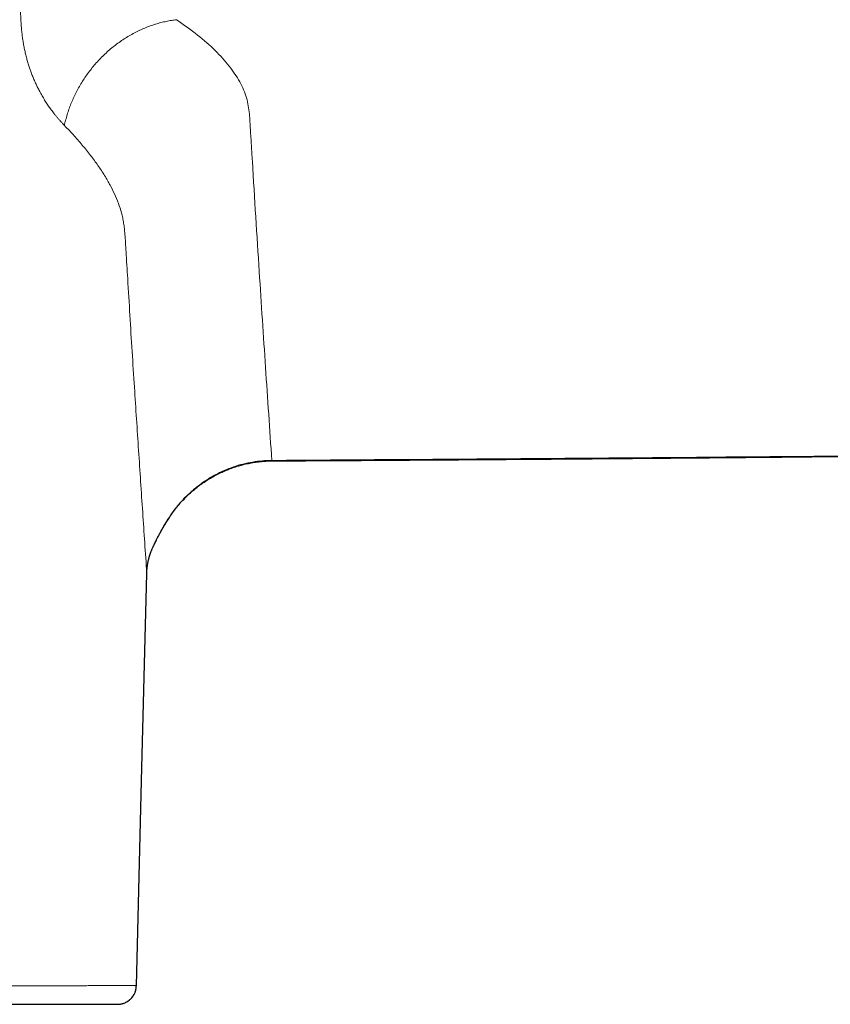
# Model space of a CAD drawing. Header units: millimetres. Extents: x 8 to 727, y 12 to 427.
# Tile 70 of 91: x 396 to 422, y 334 to 365. Entities that reach past the tile are written whole.
import ezdxf

# ---------------------------------------------------------------- set-up
doc = ezdxf.new("R2010")
doc.units = ezdxf.units.MM

msp = doc.modelspace()

# ---------------------------------------------------------------- linework, layer by layer
at = {"color": 252, "linetype": 'Continuous', "lineweight": 0}
for p, q in [((400.222, 347.504), (400.222, 347.519)), ((399.888, 334.315), (399.887, 334.312))]:
    msp.add_line(p, q, dxfattribs=at)
at = {"color": 7, "linetype": 'Continuous', "lineweight": 30}
for p, q in [((399.887, 334.312), (399.887, 334.31)), ((399.286, 333.725), (399.301, 333.726))]:
    msp.add_line(p, q, dxfattribs=at)
at = {"color": 252, "linetype": 'Continuous', "lineweight": 0, "flags": 128}
for points in [[(404.222, 351.101), (404.222, 351.1), (404.221, 351.101), (404.221, 351.104), (404.221, 351.11), (404.221, 351.118)], [(400.222, 347.519), (400.055, 340.922), (399.888, 334.325)]]:
    msp.add_lwpolyline(points, dxfattribs=at)
at = {"color": 7, "linetype": 'Continuous', "lineweight": 30, "flags": 128}
msp.add_lwpolyline([(399.888, 334.312), (400.054, 340.867), (400.222, 347.504)], dxfattribs=at)
at = {"color": 252, "linetype": 'Continuous', "lineweight": 0}
for centre, radius, start, end in [((401.057, 349.463), 0.0683, 232.9841, 239.2248), ((400.078, 348.51), 0.379, 335.3531, 346.3903)]:
    msp.add_arc(centre, radius, start, end, dxfattribs=at)
for points, knots in [([(404.221, 351.118), (409.218, 351.152), (419.211, 351.219), (434.2, 351.384), (444.716, 351.537), (450.759, 351.634), (452.332, 351.658), (453.909, 351.687), (455.302, 351.705), (456.509, 351.776), (457.524, 351.881), (458.535, 352.041), (459.537, 352.246), (460.571, 352.506), (461.634, 352.83), (462.72, 353.226), (463.783, 353.678), (464.821, 354.186), (465.832, 354.747), (466.812, 355.36), (467.759, 356.024), (468.671, 356.736), (469.545, 357.495), (470.377, 358.299), (471.167, 359.148), (471.912, 360.037), (472.609, 360.963), (473.256, 361.923), (473.85, 362.915), (474.39, 363.938), (474.878, 364.99), (475.311, 366.067), (475.688, 367.164), (476.005, 368.277), (476.261, 369.404), (476.458, 370.544), (476.596, 371.694), (476.673, 372.851), (476.688, 374.01), (476.643, 375.167), (476.538, 376.317), (476.371, 377.459), (476.155, 378.556), (475.966, 379.264), (475.876, 379.601)], [0, 0, 0, 0, 0.16478, 0.329562, 0.49434, 0.511618, 0.528887, 0.546203, 0.563658, 0.574818, 0.586052, 0.597302, 0.608555, 0.619768, 0.632469, 0.645167, 0.657865, 0.670565, 0.683266, 0.69597, 0.708677, 0.721386, 0.7341, 0.746819, 0.759554, 0.772303, 0.785049, 0.797774, 0.810461, 0.823159, 0.835908, 0.848675, 0.861428, 0.874135, 0.886823, 0.899535, 0.912264, 0.925007, 0.937758, 0.950479, 0.963156, 0.975826, 0.988522, 1, 1, 1, 1]), ([(396.637, 368.521), (396.625, 368.479), (396.601, 368.392), (396.566, 368.259), (396.53, 368.118), (396.494, 367.971), (396.458, 367.817), (396.422, 367.657), (396.388, 367.489), (396.359, 367.343), (396.337, 367.22), (396.32, 367.124), (396.305, 367.03), (396.291, 366.938), (396.278, 366.851), (396.266, 366.766), (396.254, 366.676), (396.243, 366.581), (396.232, 366.482), (396.223, 366.39), (396.216, 366.316), (396.212, 366.261), (396.209, 366.221), (396.206, 366.182), (396.203, 366.146), (396.201, 366.11), (396.198, 366.068), (396.194, 365.991), (396.189, 365.88), (396.185, 365.731), (396.184, 365.575), (396.187, 365.411), (396.192, 365.246), (396.202, 365.08), (396.215, 364.916), (396.231, 364.757), (396.252, 364.6), (396.276, 364.446), (396.304, 364.296), (396.336, 364.151), (396.371, 364.008), (396.409, 363.87), (396.449, 363.737), (396.491, 363.61), (396.537, 363.484), (396.586, 363.36), (396.639, 363.238), (396.693, 363.119), (396.751, 363.002), (396.818, 362.874), (396.893, 362.741), (396.976, 362.605), (397.06, 362.477), (397.147, 362.353), (397.225, 362.248), (397.294, 362.16), (397.352, 362.089), (397.411, 362.02), (397.469, 361.954), (397.528, 361.89), (397.566, 361.85), (397.586, 361.83)], [0, 0, 0, 0, 0.014732, 0.030247, 0.046555, 0.063664, 0.08158, 0.100312, 0.119863, 0.140238, 0.151617, 0.163121, 0.174256, 0.185019, 0.195403, 0.205405, 0.215021, 0.227603, 0.23944, 0.250522, 0.26084, 0.265882, 0.270714, 0.275335, 0.279746, 0.283945, 0.28865, 0.294913, 0.31215, 0.329403, 0.349952, 0.3705, 0.391032, 0.413, 0.434481, 0.455022, 0.476216, 0.498036, 0.51839, 0.53919, 0.560341, 0.581317, 0.601552, 0.62157, 0.641381, 0.662939, 0.684007, 0.704689, 0.726105, 0.748233, 0.777379, 0.805177, 0.832718, 0.860881, 0.889694, 0.908234, 0.926603, 0.944913, 0.963359, 0.981724, 1, 1, 1, 1]), ([(401.175, 365.209), (401.12, 365.202), (401.009, 365.187), (400.842, 365.155), (400.673, 365.116), (400.504, 365.067), (400.333, 365.01), (400.163, 364.944), (399.994, 364.87), (399.826, 364.786), (399.66, 364.694), (399.496, 364.594), (399.336, 364.485), (399.18, 364.368), (399.028, 364.243), (398.882, 364.111), (398.741, 363.973), (398.607, 363.828), (398.479, 363.678), (398.358, 363.522), (398.245, 363.362), (398.139, 363.198), (398.041, 363.032), (397.951, 362.862), (397.87, 362.691), (397.797, 362.519), (397.732, 362.346), (397.675, 362.173), (397.626, 362.001), (397.599, 361.887), (397.586, 361.83)], [0, 0, 0, 0, 0.033362, 0.067211, 0.101522, 0.136269, 0.171422, 0.206947, 0.242811, 0.278976, 0.315404, 0.352053, 0.388881, 0.425845, 0.4629, 0.5, 0.5371, 0.574155, 0.611119, 0.647947, 0.684596, 0.721024, 0.757189, 0.793053, 0.828578, 0.863731, 0.898478, 0.932789, 0.966638, 1, 1, 1, 1]), ([(401.175, 365.209), (401.405, 365.046), (401.864, 364.722), (402.423, 364.226), (402.877, 363.725), (403.214, 363.219), (403.435, 362.71), (403.512, 362.199), (403.535, 361.692), (403.568, 361.187), (403.66, 359.653), (403.81, 357.261), (404.021, 354.073), (404.154, 352.103), (404.221, 351.118)], [0, 0, 0, 0, 0.03497, 0.069715, 0.10435, 0.139003, 0.173819, 0.208305, 0.242894, 0.277471, 0.312046, 0.559005, 0.779504, 1, 1, 1, 1]), ([(397.586, 361.83), (397.693, 361.717), (397.906, 361.493), (398.195, 361.16), (398.458, 360.831), (398.694, 360.506), (398.9, 360.187), (399.078, 359.874), (399.226, 359.566), (399.346, 359.259), (399.424, 358.998), (399.47, 358.784), (399.496, 358.608), (399.515, 358.441), (399.529, 358.279), (399.54, 358.119), (399.549, 357.96), (399.563, 357.71), (399.585, 357.363), (399.627, 356.679), (399.682, 355.754), (399.752, 354.599), (399.847, 353.153), (399.96, 351.433), (400.091, 349.452), (400.178, 348.163), (400.222, 347.519)], [0, 0, 0, 0, 0.017984, 0.035786, 0.053432, 0.070951, 0.088372, 0.105417, 0.122416, 0.139311, 0.156168, 0.165824, 0.175553, 0.18578, 0.19653, 0.207652, 0.218995, 0.230404, 0.261569, 0.292772, 0.377407, 0.46215, 0.546787, 0.697851, 0.848911, 1, 1, 1, 1]), ([(401.016, 349.408), (401.066, 349.477), (401.164, 349.613), (401.326, 349.804), (401.495, 349.981), (401.651, 350.127), (401.791, 350.245), (401.913, 350.339), (402.035, 350.427), (402.159, 350.509), (402.283, 350.585), (402.459, 350.685), (402.694, 350.799), (402.993, 350.915), (403.297, 351.005), (403.605, 351.069), (403.913, 351.11), (404.119, 351.116), (404.221, 351.118)], [0, 0, 0, 0, 0.067413, 0.133602, 0.198451, 0.261857, 0.303284, 0.344006, 0.384002, 0.423255, 0.461748, 0.49947, 0.58449, 0.669193, 0.753328, 0.836655, 0.918947, 1, 1, 1, 1]), ([(401.016, 349.408), (400.985, 349.363), (400.922, 349.271), (400.844, 349.147), (400.779, 349.04), (400.726, 348.949), (400.676, 348.861), (400.63, 348.777), (400.587, 348.696), (400.547, 348.62), (400.51, 348.548), (400.476, 348.48), (400.457, 348.441), (400.447, 348.421)], [0, 0, 0, 0, 0.125299, 0.250132, 0.333192, 0.416205, 0.499315, 0.580245, 0.661706, 0.744004, 0.827514, 0.912678, 1, 1, 1, 1]), ([(400.222, 347.519), (400.224, 347.562), (400.228, 347.649), (400.244, 347.779), (400.268, 347.909), (400.3, 348.038), (400.34, 348.166), (400.389, 348.294), (400.428, 348.379), (400.447, 348.421)], [0, 0, 0, 0, 0.1433675, 0.2863471, 0.4290653, 0.5716529, 0.714245, 0.85698, 1, 1, 1, 1]), ([(399.888, 334.325), (399.86, 334.325), (399.804, 334.325), (399.719, 334.325), (399.656, 334.325), (399.615, 334.325), (399.59, 334.325), (399.56, 334.325), (399.547, 334.325), (399.53, 334.325), (399.515, 334.325), (399.494, 334.325), (399.465, 334.324), (399.423, 334.324), (399.371, 334.324), (399.308, 334.323), (399.237, 334.323), (399.155, 334.323), (399.063, 334.323), (398.955, 334.323), (398.829, 334.322), (398.684, 334.322), (398.526, 334.322), (398.354, 334.321), (398.17, 334.321), (397.973, 334.321), (397.769, 334.321), (397.558, 334.32), (397.344, 334.32), (397.118, 334.32), (396.882, 334.32), (396.635, 334.32), (396.369, 334.319), (396.085, 334.319), (395.782, 334.319), (395.468, 334.319), (395.144, 334.318), (394.809, 334.318), (394.464, 334.318), (394.119, 334.318), (393.774, 334.318), (393.43, 334.317), (393.078, 334.317), (392.718, 334.317), (392.348, 334.317), (392.06, 334.317), (391.893, 334.317), (391.855, 334.317)], [0, 0, 0, 0, 0.121854, 0.243698, 0.36553, 0.405738, 0.445955, 0.48619, 0.526407, 0.538274, 0.550221, 0.562278, 0.574468, 0.5867, 0.59894, 0.610492, 0.62206, 0.633645, 0.645252, 0.656884, 0.670533, 0.684144, 0.697724, 0.71128, 0.72482, 0.73835, 0.751878, 0.764283, 0.776698, 0.789129, 0.801581, 0.814059, 0.82657, 0.840228, 0.853846, 0.867432, 0.880992, 0.894534, 0.908064, 0.92159, 0.933992, 0.946403, 0.958829, 0.971274, 0.983746, 0.99625, 1, 1, 1, 1]), ([(399.301, 333.726), (399.316, 333.726), (399.351, 333.727), (399.405, 333.736), (399.463, 333.751), (399.519, 333.771), (399.573, 333.797), (399.623, 333.827), (399.671, 333.863), (399.719, 333.907), (399.766, 333.961), (399.81, 334.027), (399.844, 334.097), (399.869, 334.171), (399.885, 334.247), (399.887, 334.299), (399.888, 334.325)], [0, 0, 0, 0, 0.047831, 0.111606, 0.175171, 0.238491, 0.302008, 0.365718, 0.429031, 0.492234, 0.577136, 0.661619, 0.746016, 0.830749, 0.915365, 1, 1, 1, 1])]:
    msp.add_open_spline(points, degree=3, knots=knots, dxfattribs=at)
at = {"color": 7, "linetype": 'Continuous', "lineweight": 30}
for points, knots in [([(404.222, 351.102), (404.383, 351.103), (404.703, 351.105), (405.177, 351.107), (405.641, 351.11), (406.096, 351.113), (406.541, 351.116), (406.968, 351.118), (407.378, 351.121), (407.77, 351.124), (408.154, 351.126), (408.529, 351.129), (408.896, 351.131), (409.253, 351.133), (409.602, 351.136), (409.942, 351.138), (410.274, 351.141), (410.595, 351.143), (410.905, 351.145), (411.205, 351.147), (411.497, 351.149), (411.782, 351.151), (412.06, 351.154), (412.331, 351.156), (412.593, 351.158), (412.847, 351.159), (413.09, 351.161), (413.324, 351.163), (413.547, 351.165), (413.762, 351.167), (413.971, 351.168), (414.172, 351.17), (414.371, 351.171), (414.567, 351.173), (414.764, 351.175), (414.961, 351.176), (415.159, 351.178), (415.56, 351.181), (416.168, 351.186), (416.984, 351.193), (417.807, 351.2), (418.638, 351.208), (419.476, 351.215), (420.318, 351.223), (422.639, 351.245), (426.436, 351.284), (431.711, 351.344), (436.985, 351.411), (441.054, 351.468), (443.917, 351.51), (445.574, 351.535), (447.229, 351.561), (448.882, 351.587), (450.538, 351.614), (452.197, 351.64), (453.451, 351.661), (454.297, 351.676), (454.734, 351.684), (455.174, 351.693), (455.615, 351.71), (456.059, 351.733), (456.503, 351.765), (456.948, 351.805), (457.393, 351.855), (457.836, 351.915), (458.277, 351.985), (458.717, 352.064), (459.147, 352.149), (459.568, 352.241), (459.979, 352.34), (460.389, 352.446), (460.799, 352.56), (461.212, 352.684), (461.628, 352.819), (462.049, 352.964), (462.468, 353.119), (462.885, 353.282), (463.301, 353.455), (463.715, 353.638), (464.116, 353.824), (464.503, 354.014), (464.875, 354.205), (465.241, 354.402), (465.6, 354.603), (465.95, 354.809), (466.303, 355.024), (466.657, 355.25), (467.012, 355.486), (467.358, 355.726), (467.694, 355.968), (468.021, 356.213), (468.339, 356.461), (468.609, 356.679), (468.835, 356.867), (469.02, 357.025), (469.208, 357.188), (469.398, 357.357), (469.59, 357.532), (469.783, 357.712), (469.978, 357.898), (470.175, 358.091), (470.379, 358.296), (470.591, 358.514), (470.809, 358.746), (470.98, 358.933), (471.101, 359.069), (471.173, 359.149), (471.24, 359.226), (471.303, 359.298), (471.36, 359.364), (471.411, 359.424), (471.46, 359.482), (471.505, 359.535), (471.546, 359.584), (471.581, 359.626), (471.611, 359.662), (471.64, 359.696), (471.673, 359.737), (471.712, 359.784), (471.758, 359.841), (471.806, 359.9), (471.858, 359.965), (471.912, 360.033), (471.972, 360.108), (472.035, 360.189), (472.103, 360.276), (472.174, 360.369), (472.248, 360.467), (472.327, 360.572), (472.409, 360.684), (472.496, 360.803), (472.587, 360.93), (472.682, 361.063), (472.78, 361.203), (472.881, 361.351), (472.984, 361.504), (473.125, 361.717), (473.299, 361.988), (473.502, 362.318), (473.698, 362.649), (473.887, 362.98), (474.068, 363.312), (474.254, 363.667), (474.443, 364.045), (474.634, 364.447), (474.815, 364.848), (474.987, 365.249), (475.149, 365.648), (475.3, 366.043), (475.442, 366.434), (475.575, 366.825), (475.705, 367.229), (475.83, 367.647), (475.949, 368.08), (476.06, 368.514), (476.161, 368.95), (476.253, 369.388), (476.336, 369.827), (476.409, 370.255), (476.471, 370.673), (476.523, 371.078), (476.569, 371.485), (476.606, 371.892), (476.636, 372.299), (476.656, 372.656), (476.669, 372.965), (476.676, 373.229), (476.681, 373.502), (476.682, 373.785), (476.679, 374.076), (476.672, 374.376), (476.661, 374.676), (476.646, 374.974), (476.627, 375.272), (476.604, 375.576), (476.576, 375.886), (476.542, 376.204), (476.503, 376.529), (476.457, 376.86), (476.406, 377.198), (476.348, 377.543), (476.283, 377.895), (476.21, 378.253), (476.131, 378.61), (476.047, 378.966), (475.963, 379.295), (475.904, 379.507), (475.879, 379.601)], [0, 0, 0, 0, 0.005321, 0.010534, 0.015639, 0.020636, 0.025526, 0.030307, 0.034717, 0.039031, 0.043249, 0.047371, 0.051397, 0.055328, 0.059162, 0.062901, 0.066544, 0.070091, 0.073482, 0.07678, 0.079985, 0.083098, 0.086173, 0.089151, 0.092034, 0.094821, 0.097513, 0.100062, 0.10252, 0.104885, 0.107157, 0.109381, 0.111536, 0.113693, 0.115856, 0.118023, 0.120195, 0.122372, 0.131259, 0.140227, 0.149278, 0.15841, 0.167625, 0.176897, 0.186173, 0.244144, 0.302114, 0.360085, 0.418059, 0.436276, 0.454483, 0.472683, 0.490866, 0.50899, 0.527277, 0.545566, 0.550364, 0.555167, 0.559988, 0.564845, 0.569729, 0.574632, 0.579545, 0.584462, 0.589376, 0.594289, 0.5992, 0.604107, 0.608741, 0.613388, 0.618046, 0.622715, 0.627403, 0.632267, 0.637153, 0.642061, 0.64699, 0.651942, 0.656916, 0.661911, 0.66651, 0.671123, 0.675696, 0.680215, 0.68468, 0.689091, 0.693841, 0.698526, 0.703148, 0.707704, 0.712197, 0.716625, 0.720989, 0.723645, 0.726304, 0.729032, 0.73183, 0.734701, 0.73759, 0.740548, 0.743575, 0.746672, 0.750095, 0.753601, 0.757189, 0.758416, 0.759623, 0.760749, 0.761791, 0.762749, 0.763624, 0.764415, 0.765231, 0.765934, 0.766522, 0.767015, 0.767502, 0.767988, 0.768745, 0.769519, 0.770389, 0.771272, 0.772238, 0.773288, 0.774421, 0.775637, 0.776913, 0.77827, 0.779706, 0.781223, 0.782854, 0.784568, 0.786365, 0.788246, 0.79021, 0.792256, 0.794332, 0.798629, 0.802889, 0.807112, 0.811298, 0.815454, 0.819586, 0.82451, 0.829394, 0.834236, 0.839033, 0.843786, 0.848407, 0.852981, 0.857508, 0.862011, 0.866961, 0.871896, 0.876818, 0.881736, 0.886651, 0.891565, 0.896476, 0.900975, 0.905471, 0.909964, 0.914454, 0.91894, 0.923425, 0.926233, 0.92914, 0.932145, 0.935249, 0.938452, 0.941751, 0.945143, 0.948335, 0.951606, 0.954957, 0.958388, 0.9619, 0.965493, 0.969168, 0.972926, 0.976768, 0.980695, 0.984709, 0.98881, 0.992759, 0.996788, 1, 1, 1, 1]), ([(401.02, 349.406), (401.057, 349.458), (401.132, 349.56), (401.252, 349.707), (401.379, 349.848), (401.511, 349.982), (401.649, 350.11), (401.793, 350.231), (401.942, 350.345), (402.096, 350.452), (402.255, 350.551), (402.418, 350.643), (402.585, 350.727), (402.756, 350.803), (402.93, 350.871), (403.107, 350.93), (403.288, 350.981), (403.471, 351.024), (403.656, 351.057), (403.843, 351.082), (404.032, 351.098), (404.158, 351.1), (404.222, 351.101)], [0, 0, 0, 0, 0.050645, 0.101099, 0.151387, 0.201534, 0.25156, 0.301485, 0.351328, 0.401105, 0.450833, 0.50053, 0.550211, 0.599895, 0.649599, 0.699343, 0.749149, 0.799039, 0.849039, 0.899178, 0.949487, 1, 1, 1, 1]), ([(400.423, 348.352), (400.43, 348.367), (400.443, 348.395), (400.465, 348.44), (400.486, 348.484), (400.507, 348.527), (400.527, 348.567), (400.547, 348.606), (400.565, 348.642), (400.583, 348.675), (400.599, 348.705), (400.613, 348.732), (400.627, 348.758), (400.642, 348.785), (400.66, 348.818), (400.682, 348.859), (400.709, 348.905), (400.739, 348.958), (400.771, 349.014), (400.806, 349.071), (400.842, 349.13), (400.881, 349.193), (400.925, 349.26), (400.972, 349.331), (401.005, 349.379), (401.022, 349.404)], [0, 0, 0, 0, 0.059441, 0.114318, 0.164952, 0.211593, 0.254435, 0.293625, 0.329278, 0.361478, 0.390292, 0.415766, 0.437938, 0.460294, 0.491708, 0.528112, 0.569501, 0.615879, 0.667257, 0.713909, 0.764065, 0.81774, 0.874948, 0.935699, 1, 1, 1, 1]), ([(400.221, 347.501), (400.222, 347.517), (400.223, 347.548), (400.226, 347.592), (400.229, 347.633), (400.232, 347.67), (400.236, 347.704), (400.24, 347.733), (400.244, 347.758), (400.247, 347.782), (400.251, 347.805), (400.256, 347.83), (400.261, 347.858), (400.268, 347.889), (400.275, 347.922), (400.283, 347.956), (400.291, 347.987), (400.299, 348.015), (400.306, 348.041), (400.312, 348.06), (400.316, 348.074), (400.319, 348.084), (400.323, 348.095), (400.328, 348.11), (400.334, 348.128), (400.341, 348.149), (400.35, 348.174), (400.361, 348.203), (400.373, 348.235), (400.388, 348.271), (400.404, 348.31), (400.417, 348.338), (400.423, 348.352)], [0, 0, 0, 0, 0.055149, 0.106534, 0.154175, 0.19807, 0.237338, 0.271486, 0.300521, 0.327772, 0.355302, 0.383789, 0.41602, 0.453414, 0.493548, 0.533692, 0.570686, 0.604531, 0.635025, 0.661419, 0.673051, 0.683702, 0.696636, 0.713712, 0.734931, 0.760298, 0.789817, 0.823494, 0.861338, 0.903361, 0.949575, 1, 1, 1, 1]), ([(399.301, 333.725), (399.309, 333.725), (399.324, 333.726), (399.348, 333.728), (399.373, 333.731), (399.4, 333.736), (399.432, 333.743), (399.467, 333.753), (399.509, 333.768), (399.558, 333.79), (399.607, 333.818), (399.65, 333.847), (399.686, 333.876), (399.724, 333.914), (399.763, 333.958), (399.798, 334.008), (399.825, 334.057), (399.845, 334.1), (399.858, 334.137), (399.868, 334.169), (399.874, 334.195), (399.878, 334.217), (399.881, 334.235), (399.885, 334.258), (399.886, 334.277), (399.887, 334.292), (399.888, 334.3), (399.888, 334.307), (399.888, 334.311)], [0, 0, 0, 0, 0.034864, 0.067432, 0.098061, 0.127342, 0.165434, 0.203747, 0.243642, 0.307168, 0.375419, 0.423164, 0.472696, 0.522997, 0.594315, 0.659442, 0.718457, 0.77304, 0.809274, 0.845574, 0.879261, 0.896179, 0.916006, 0.939381, 0.971549, 0.97867, 0.987727, 1, 1, 1, 1]), ([(391.805, 333.725), (391.833, 333.725), (391.965, 333.725), (392.195, 333.725), (392.497, 333.725), (392.793, 333.725), (393.081, 333.725), (393.363, 333.725), (393.637, 333.725), (393.905, 333.725), (394.168, 333.725), (394.426, 333.725), (394.679, 333.725), (394.926, 333.725), (395.166, 333.725), (395.399, 333.725), (395.626, 333.725), (395.847, 333.725), (396.06, 333.725), (396.266, 333.725), (396.464, 333.725), (396.655, 333.725), (396.838, 333.725), (397.013, 333.725), (397.179, 333.725), (397.339, 333.725), (397.493, 333.725), (397.64, 333.725), (397.781, 333.725), (397.913, 333.725), (398.037, 333.725), (398.154, 333.725), (398.262, 333.725), (398.36, 333.725), (398.448, 333.725), (398.527, 333.725), (398.598, 333.725), (398.662, 333.725), (398.719, 333.725), (398.767, 333.725), (398.806, 333.725), (398.838, 333.725), (398.858, 333.725), (398.869, 333.725), (398.873, 333.725), (398.877, 333.725), (398.881, 333.725), (398.885, 333.725), (398.89, 333.725), (398.897, 333.725), (398.905, 333.725), (398.913, 333.725), (398.919, 333.725), (398.924, 333.725), (398.927, 333.725), (398.929, 333.725), (398.931, 333.725), (398.932, 333.725), (398.934, 333.725), (398.935, 333.725), (398.936, 333.725), (398.938, 333.725), (398.939, 333.725), (398.941, 333.725), (398.943, 333.725), (398.945, 333.725), (398.946, 333.725), (398.948, 333.725), (398.95, 333.725), (398.951, 333.725), (398.952, 333.725), (398.954, 333.725), (398.955, 333.725), (398.956, 333.725), (398.956, 333.725), (398.957, 333.725), (398.957, 333.725), (398.958, 333.725), (398.959, 333.725), (398.96, 333.725), (398.962, 333.725), (398.965, 333.725), (398.968, 333.725), (398.972, 333.725), (398.976, 333.725), (398.98, 333.725), (398.984, 333.725), (398.988, 333.725), (398.992, 333.725), (398.996, 333.725), (399.001, 333.725), (399.006, 333.725), (399.009, 333.725), (399.012, 333.725), (399.013, 333.725), (399.014, 333.725), (399.016, 333.725), (399.017, 333.725), (399.019, 333.725), (399.022, 333.725), (399.025, 333.725), (399.028, 333.725), (399.031, 333.725), (399.034, 333.725), (399.037, 333.725), (399.04, 333.725), (399.043, 333.725), (399.045, 333.725), (399.047, 333.725), (399.05, 333.725), (399.052, 333.725), (399.054, 333.725), (399.056, 333.725), (399.057, 333.725), (399.059, 333.725), (399.06, 333.725), (399.061, 333.725), (399.062, 333.725), (399.062, 333.725), (399.062, 333.725), (399.062, 333.725), (399.063, 333.725), (399.063, 333.725), (399.063, 333.725), (399.065, 333.725), (399.067, 333.725), (399.07, 333.725), (399.074, 333.725), (399.078, 333.725), (399.084, 333.725), (399.089, 333.725), (399.095, 333.725), (399.1, 333.725), (399.106, 333.725), (399.113, 333.725), (399.12, 333.725), (399.127, 333.725), (399.135, 333.725), (399.142, 333.725), (399.15, 333.725), (399.158, 333.725), (399.165, 333.725), (399.17, 333.725), (399.173, 333.725), (399.174, 333.725), (399.175, 333.725), (399.176, 333.725), (399.178, 333.725), (399.181, 333.725), (399.186, 333.725), (399.192, 333.725), (399.197, 333.725), (399.203, 333.725), (399.208, 333.725), (399.213, 333.725), (399.217, 333.725), (399.222, 333.725), (399.226, 333.725), (399.231, 333.725), (399.235, 333.725), (399.239, 333.725), (399.242, 333.725), (399.246, 333.725), (399.249, 333.725), (399.252, 333.725), (399.255, 333.725), (399.258, 333.725), (399.261, 333.725), (399.264, 333.725), (399.267, 333.725), (399.269, 333.725), (399.271, 333.725), (399.273, 333.725), (399.275, 333.725), (399.277, 333.725), (399.279, 333.725), (399.28, 333.725), (399.281, 333.725), (399.283, 333.725), (399.284, 333.725), (399.284, 333.725), (399.285, 333.725), (399.286, 333.725), (399.286, 333.725), (399.286, 333.725), (399.286, 333.725)], [0, 0, 0, 0, 0.002804, 0.013417, 0.024023, 0.034628, 0.045236, 0.055662, 0.0661, 0.076554, 0.086937, 0.097517, 0.10809, 0.118659, 0.12923, 0.139806, 0.150392, 0.160994, 0.171571, 0.182132, 0.192683, 0.203227, 0.213769, 0.224126, 0.234489, 0.244864, 0.255309, 0.265951, 0.27658, 0.287199, 0.297815, 0.30843, 0.319051, 0.329681, 0.339522, 0.349314, 0.359062, 0.368769, 0.378438, 0.388074, 0.396528, 0.404962, 0.413377, 0.415059, 0.416655, 0.418277, 0.419925, 0.421599, 0.423298, 0.427407, 0.431659, 0.436414, 0.441337, 0.446429, 0.448182, 0.449954, 0.451744, 0.453554, 0.455384, 0.456768, 0.458004, 0.460378, 0.462964, 0.465761, 0.46877, 0.471991, 0.475424, 0.479227, 0.482149, 0.484871, 0.48739, 0.489708, 0.491825, 0.492924, 0.49396, 0.494933, 0.495842, 0.496688, 0.49747, 0.498335, 0.502468, 0.506749, 0.511175, 0.516866, 0.522783, 0.528925, 0.535292, 0.541885, 0.548703, 0.555747, 0.563213, 0.570916, 0.578857, 0.580636, 0.58273, 0.585088, 0.587413, 0.589706, 0.591966, 0.597166, 0.602185, 0.607767, 0.613108, 0.618207, 0.623066, 0.627682, 0.631981, 0.636048, 0.639881, 0.643482, 0.646916, 0.650107, 0.653057, 0.655763, 0.658227, 0.660449, 0.662428, 0.662883, 0.663323, 0.663748, 0.664158, 0.664553, 0.664933, 0.665411, 0.666204, 0.671241, 0.675819, 0.680473, 0.688972, 0.697714, 0.705723, 0.713926, 0.722322, 0.730911, 0.741388, 0.752138, 0.763162, 0.77446, 0.786031, 0.797876, 0.809269, 0.820905, 0.831345, 0.832273, 0.833546, 0.835005, 0.836457, 0.837903, 0.84352, 0.851963, 0.860173, 0.868149, 0.875892, 0.883401, 0.890677, 0.89772, 0.904529, 0.911105, 0.917447, 0.923556, 0.929431, 0.934757, 0.939875, 0.944786, 0.949489, 0.953985, 0.958554, 0.962886, 0.966983, 0.970843, 0.974466, 0.977795, 0.980896, 0.983768, 0.986413, 0.98877, 0.990911, 0.992835, 0.994543, 0.996035, 0.997311, 0.99837, 0.999044, 0.999587, 1, 1, 1, 1])]:
    msp.add_open_spline(points, degree=3, knots=knots, dxfattribs=at)

doc.saveas('drawing.dxf')
